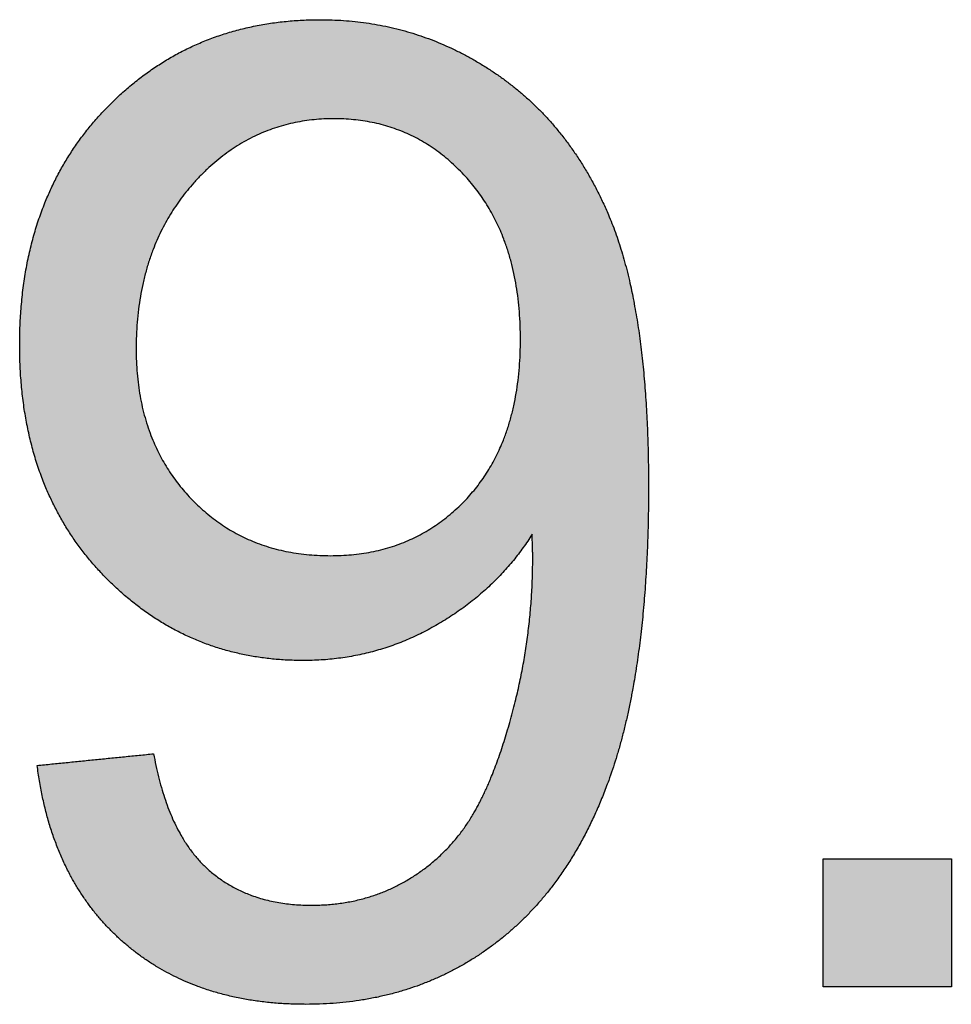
# Model space of a CAD drawing. Header units: millimetres. Extents: x -49 to 798, y -127 to 363.
# Tile 9 of 170: x 24.651 to 25.614, y -87.851 to -86.833. Entities that reach past the tile are written whole.
import ezdxf

# ---------------------------------------------------------------- set-up
doc = ezdxf.new("R2010")
doc.units = ezdxf.units.MM
doc.header["$MEASUREMENT"] = 0
doc.layers.add('grabado', color=3, linetype='Continuous', true_color=0x00ff00)

msp = doc.modelspace()

# ---------------------------------------------------------------- hatches: boundary and pattern name
at = {"layer": 'grabado'}
h = msp.add_hatch(color=256, dxfattribs=at)
h.paths.add_polyline_path([(24.6687, -87.6045), (24.6697, -87.6118), (24.6708, -87.6189), (24.672, -87.626), (24.6733, -87.633), (24.6748, -87.6399), (24.6763, -87.6466), (24.678, -87.6533), (24.6798, -87.6599), (24.6817, -87.6663), (24.6837, -87.6727), (24.6858, -87.6789), (24.6881, -87.6851), (24.6905, -87.6912), (24.6929, -87.6971), (24.6955, -87.703), (24.6982, -87.7087), (24.701, -87.7143), (24.704, -87.7199), (24.707, -87.7253), (24.7102, -87.7307), (24.7135, -87.7359), (24.7169, -87.741), (24.7204, -87.746), (24.724, -87.751), (24.7277, -87.7558), (24.7316, -87.7605), (24.7356, -87.7651), (24.7396, -87.7696), (24.7438, -87.774), (24.7481, -87.7783), (24.7526, -87.7825), (24.7571, -87.7866), (24.7618, -87.7906), (24.7665, -87.7945), (24.7713, -87.7982), (24.7762, -87.8018), (24.7811, -87.8053), (24.7862, -87.8087), (24.7913, -87.8119), (24.7966, -87.815), (24.8019, -87.818), (24.8072, -87.8208), (24.8127, -87.8235), (24.8183, -87.8261), (24.8239, -87.8286), (24.8296, -87.8309), (24.8354, -87.8332), (24.8413, -87.8353), (24.8473, -87.8372), (24.8533, -87.839), (24.8595, -87.8408), (24.8657, -87.8423), (24.872, -87.8438), (24.8784, -87.8451), (24.8849, -87.8463), (24.8914, -87.8474), (24.898, -87.8484), (24.9048, -87.8492), (24.9116, -87.8499), (24.9185, -87.8504), (24.9254, -87.8509), (24.9325, -87.8512), (24.9396, -87.8514), (24.9468, -87.8515), (24.9604, -87.8512), (24.9671, -87.8509), (24.9737, -87.8505), (24.9803, -87.85), (24.9869, -87.8494), (24.9933, -87.8486), (24.9998, -87.8478), (25.0061, -87.8468), (25.0124, -87.8457), (25.0187, -87.8445), (25.0249, -87.8431), (25.0311, -87.8417), (25.0372, -87.8401), (25.0432, -87.8385), (25.0492, -87.8367), (25.0551, -87.8348), (25.061, -87.8327), (25.0668, -87.8306), (25.0726, -87.8283), (25.0783, -87.826), (25.084, -87.8235), (25.0896, -87.8209), (25.0951, -87.8182), (25.1006, -87.8153), (25.106, -87.8124), (25.1114, -87.8093), (25.1168, -87.8062), (25.122, -87.8029), (25.1273, -87.7995), (25.1324, -87.7959), (25.1375, -87.7923), (25.1426, -87.7885), (25.1475, -87.7847), (25.1524, -87.7807), (25.1572, -87.7767), (25.162, -87.7725), (25.1666, -87.7682), (25.1712, -87.7638), (25.1757, -87.7593), (25.1801, -87.7547), (25.1844, -87.75), (25.1887, -87.7452), (25.1929, -87.7403), (25.197, -87.7353), (25.201, -87.7302), (25.2049, -87.725), (25.2088, -87.7196), (25.2126, -87.7142), (25.2163, -87.7086), (25.2199, -87.703), (25.2235, -87.6972), (25.227, -87.6914), (25.2304, -87.6854), (25.2369, -87.6731), (25.2432, -87.6605), (25.2491, -87.6474), (25.2547, -87.6338), (25.26, -87.6199), (25.265, -87.6054), (25.2697, -87.5904), (25.274, -87.5747), (25.278, -87.5584), (25.2817, -87.5415), (25.2851, -87.524), (25.2882, -87.5059), (25.2909, -87.4872), (25.2933, -87.4679), (25.2954, -87.448), (25.2972, -87.4274), (25.2986, -87.4063), (25.3006, -87.3621), (25.3012, -87.3156), (25.3006, -87.271), (25.2986, -87.2292), (25.2972, -87.2093), (25.2954, -87.1901), (25.2933, -87.1715), (25.2908, -87.1536), (25.2881, -87.1364), (25.285, -87.1199), (25.2816, -87.1041), (25.2779, -87.0889), (25.2738, -87.0744), (25.2717, -87.0674), (25.2694, -87.0606), (25.2671, -87.054), (25.2647, -87.0475), (25.2623, -87.0412), (25.2597, -87.035), (25.2544, -87.0231), (25.2487, -87.0115), (25.2428, -87.0003), (25.2365, -86.9894), (25.2333, -86.9841), (25.23, -86.9788), (25.2266, -86.9737), (25.2232, -86.9686), (25.2196, -86.9637), (25.216, -86.9588), (25.2123, -86.954), (25.2086, -86.9493), (25.2047, -86.9447), (25.2008, -86.9401), (25.1969, -86.9357), (25.1928, -86.9313), (25.1887, -86.927), (25.1845, -86.9228), (25.1802, -86.9187), (25.1758, -86.9147), (25.1714, -86.9108), (25.1669, -86.907), (25.1623, -86.9032), (25.1576, -86.8996), (25.1529, -86.896), (25.1481, -86.8925), (25.1432, -86.8891), (25.1382, -86.8858), (25.1332, -86.8825), (25.1282, -86.8794), (25.1231, -86.8764), (25.118, -86.8735), (25.1128, -86.8707), (25.1077, -86.868), (25.1025, -86.8654), (25.0972, -86.8628), (25.0919, -86.8604), (25.0866, -86.8581), (25.0813, -86.8559), (25.0759, -86.8538), (25.0705, -86.8518), (25.0651, -86.85), (25.0596, -86.8482), (25.0541, -86.8465), (25.0486, -86.8449), (25.043, -86.8434), (25.0374, -86.842), (25.0318, -86.8407), (25.0261, -86.8396), (25.0204, -86.8385), (25.0147, -86.8375), (25.0089, -86.8367), (25.0032, -86.8359), (24.9973, -86.8352), (24.9915, -86.8347), (24.9856, -86.8342), (24.9797, -86.8338), (24.9737, -86.8336), (24.9617, -86.8334), (24.9534, -86.8335), (24.9452, -86.8337), (24.937, -86.8342), (24.929, -86.8348), (24.9211, -86.8356), (24.9132, -86.8366), (24.9054, -86.8378), (24.8977, -86.8392), (24.8901, -86.8407), (24.8826, -86.8424), (24.8752, -86.8443), (24.8678, -86.8464), (24.8606, -86.8486), (24.8534, -86.8511), (24.8463, -86.8537), (24.8393, -86.8565), (24.8324, -86.8595), (24.8256, -86.8626), (24.8189, -86.866), (24.8122, -86.8695), (24.8057, -86.8732), (24.7992, -86.8771), (24.7928, -86.8811), (24.7866, -86.8854), (24.7803, -86.8898), (24.7742, -86.8944), (24.7682, -86.8992), (24.7623, -86.9041), (24.7564, -86.9093), (24.7506, -86.9146), (24.745, -86.9201), (24.7394, -86.9258), (24.7339, -86.9316), (24.7286, -86.9376), (24.7235, -86.9437), (24.7186, -86.9498), (24.7138, -86.9561), (24.7092, -86.9626), (24.7048, -86.9691), (24.7005, -86.9757), (24.6965, -86.9825), (24.6926, -86.9894), (24.6888, -86.9963), (24.6853, -87.0035), (24.6819, -87.0107), (24.6787, -87.018), (24.6757, -87.0255), (24.6728, -87.033), (24.6701, -87.0407), (24.6676, -87.0485), (24.6653, -87.0564), (24.6631, -87.0644), (24.6611, -87.0726), (24.6593, -87.0808), (24.6576, -87.0892), (24.6562, -87.0977), (24.6549, -87.1063), (24.6537, -87.115), (24.6528, -87.1239), (24.652, -87.1328), (24.6514, -87.1419), (24.651, -87.1511), (24.6507, -87.1604), (24.6506, -87.1698), (24.6507, -87.1789), (24.6509, -87.1879), (24.6514, -87.1968), (24.6519, -87.2056), (24.6527, -87.2143), (24.6536, -87.2228), (24.6547, -87.2313), (24.6559, -87.2396), (24.6573, -87.2479), (24.6589, -87.256), (24.6607, -87.264), (24.6626, -87.2719), (24.6647, -87.2797), (24.6669, -87.2873), (24.6693, -87.2949), (24.6719, -87.3023), (24.6747, -87.3097), (24.6776, -87.3169), (24.6806, -87.324), (24.6839, -87.331), (24.6873, -87.3379), (24.6909, -87.3447), (24.6946, -87.3514), (24.6985, -87.3579), (24.7026, -87.3644), (24.7068, -87.3707), (24.7113, -87.3769), (24.7158, -87.383), (24.7206, -87.389), (24.7255, -87.3949), (24.7306, -87.4007), (24.7358, -87.4063), (24.7412, -87.4118), (24.7466, -87.4172), (24.7521, -87.4224), (24.7577, -87.4274), (24.7633, -87.4322), (24.7691, -87.4368), (24.7749, -87.4413), (24.7808, -87.4456), (24.7867, -87.4497), (24.7927, -87.4536), (24.7988, -87.4574), (24.805, -87.461), (24.8113, -87.4644), (24.8176, -87.4676), (24.824, -87.4707), (24.8305, -87.4736), (24.837, -87.4763), (24.8436, -87.4789), (24.8503, -87.4812), (24.8571, -87.4834), (24.8639, -87.4854), (24.8709, -87.4873), (24.8778, -87.4889), (24.8849, -87.4904), (24.892, -87.4917), (24.8993, -87.4929), (24.9065, -87.4938), (24.9139, -87.4946), (24.9213, -87.4952), (24.9289, -87.4957), (24.9364, -87.4959), (24.9441, -87.496), (24.9533, -87.4959), (24.9624, -87.4955), (24.9714, -87.4948), (24.9803, -87.4938), (24.9891, -87.4925), (24.9979, -87.4909), (25.0066, -87.4891), (25.0152, -87.487), (25.0237, -87.4846), (25.0321, -87.4819), (25.0405, -87.4789), (25.0487, -87.4757), (25.0569, -87.4721), (25.065, -87.4683), (25.0731, -87.4642), (25.081, -87.4598), (25.0888, -87.4552), (25.0964, -87.4504), (25.1038, -87.4455), (25.1109, -87.4404), (25.1179, -87.4351), (25.1247, -87.4296), (25.1312, -87.424), (25.1375, -87.4182), (25.1437, -87.4122), (25.1496, -87.406), (25.1553, -87.3997), (25.1608, -87.3932), (25.1661, -87.3865), (25.1712, -87.3797), (25.1761, -87.3727), (25.1807, -87.3655), (25.1812, -87.3796), (25.1814, -87.3898), (25.1811, -87.4087), (25.1803, -87.4275), (25.1788, -87.4462), (25.1769, -87.4649), (25.1743, -87.4834), (25.1712, -87.5019), (25.1675, -87.5203), (25.1633, -87.5386), (25.1586, -87.5564), (25.1538, -87.5733), (25.1487, -87.5892), (25.1434, -87.6042), (25.1406, -87.6113), (25.1378, -87.6182), (25.135, -87.6249), (25.1321, -87.6313), (25.1291, -87.6375), (25.1261, -87.6435), (25.123, -87.6492), (25.1199, -87.6547), (25.1166, -87.66), (25.1133, -87.6652), (25.1098, -87.6702), (25.1061, -87.6751), (25.1023, -87.6799), (25.0984, -87.6845), (25.0943, -87.689), (25.0901, -87.6933), (25.0857, -87.6976), (25.0812, -87.7016), (25.0765, -87.7056), (25.0717, -87.7094), (25.0668, -87.7131), (25.0617, -87.7167), (25.0565, -87.7201), (25.0512, -87.7233), (25.0484, -87.7249), (25.0457, -87.7265), (25.0429, -87.7279), (25.0401, -87.7294), (25.0373, -87.7308), (25.0344, -87.7321), (25.0316, -87.7334), (25.0287, -87.7346), (25.0258, -87.7358), (25.0228, -87.7369), (25.0199, -87.738), (25.0169, -87.739), (25.0108, -87.7409), (25.0047, -87.7426), (24.9984, -87.7441), (24.9921, -87.7454), (24.9857, -87.7465), (24.9791, -87.7474), (24.9725, -87.7481), (24.9658, -87.7486), (24.959, -87.7489), (24.9521, -87.749), (24.9481, -87.749), (24.9441, -87.7489), (24.9401, -87.7487), (24.9362, -87.7485), (24.9323, -87.7481), (24.9285, -87.7477), (24.9248, -87.7473), (24.921, -87.7467), (24.9174, -87.7461), (24.9137, -87.7454), (24.9102, -87.7447), (24.9066, -87.7438), (24.9031, -87.7429), (24.8997, -87.7419), (24.8963, -87.7409), (24.8929, -87.7398), (24.8896, -87.7386), (24.8864, -87.7373), (24.8831, -87.736), (24.88, -87.7345), (24.8768, -87.7331), (24.8738, -87.7315), (24.8707, -87.7299), (24.8677, -87.7282), (24.8648, -87.7264), (24.8619, -87.7245), (24.8591, -87.7226), (24.8563, -87.7206), (24.8535, -87.7185), (24.8508, -87.7164), (24.8481, -87.7142), (24.8455, -87.7119), (24.8429, -87.7095), (24.8404, -87.7071), (24.8379, -87.7046), (24.8355, -87.7019), (24.8332, -87.6992), (24.8309, -87.6964), (24.8286, -87.6935), (24.8264, -87.6905), (24.8242, -87.6874), (24.8221, -87.6843), (24.8201, -87.681), (24.8181, -87.6777), (24.8162, -87.6743), (24.8143, -87.6708), (24.8124, -87.6672), (24.8106, -87.6635), (24.8089, -87.6597), (24.8072, -87.6558), (24.8056, -87.6519), (24.804, -87.6478), (24.8025, -87.6437), (24.801, -87.6395), (24.7982, -87.6308), (24.7956, -87.6217), (24.7933, -87.6123), (24.7911, -87.6025), (24.7892, -87.5924)], flags=0)
h.paths.add_polyline_path([(25.1687, -87.164), (25.1685, -87.1511), (25.1682, -87.1447), (25.1678, -87.1385), (25.1673, -87.1323), (25.1667, -87.1262), (25.166, -87.1202), (25.1652, -87.1143), (25.1643, -87.1084), (25.1633, -87.1027), (25.1622, -87.097), (25.1609, -87.0914), (25.1596, -87.0859), (25.1581, -87.0805), (25.1566, -87.0752), (25.1549, -87.0699), (25.1531, -87.0648), (25.1512, -87.0597), (25.1492, -87.0547), (25.1471, -87.0498), (25.1449, -87.0449), (25.1426, -87.0402), (25.1402, -87.0355), (25.1377, -87.031), (25.135, -87.0265), (25.1323, -87.0221), (25.1294, -87.0178), (25.1265, -87.0135), (25.1234, -87.0094), (25.1202, -87.0053), (25.1169, -87.0013), (25.1135, -86.9974), (25.11, -86.9937), (25.1065, -86.99), (25.1029, -86.9864), (25.0993, -86.983), (25.0956, -86.9797), (25.0919, -86.9765), (25.0881, -86.9734), (25.0842, -86.9705), (25.0803, -86.9676), (25.0764, -86.9649), (25.0724, -86.9623), (25.0683, -86.9599), (25.0642, -86.9575), (25.06, -86.9553), (25.0558, -86.9532), (25.0515, -86.9512), (25.0472, -86.9493), (25.0428, -86.9476), (25.0383, -86.946), (25.0338, -86.9445), (25.0293, -86.9431), (25.0247, -86.9418), (25.02, -86.9407), (25.0153, -86.9396), (25.0106, -86.9387), (25.0057, -86.938), (25.0009, -86.9373), (24.996, -86.9368), (24.991, -86.9363), (24.9859, -86.936), (24.9809, -86.9359), (24.9757, -86.9358), (24.9704, -86.9359), (24.9652, -86.9361), (24.9599, -86.9364), (24.9548, -86.9368), (24.9497, -86.9374), (24.9446, -86.9381), (24.9396, -86.939), (24.9346, -86.9399), (24.9297, -86.941), (24.9249, -86.9423), (24.9201, -86.9436), (24.9153, -86.9451), (24.9106, -86.9467), (24.9059, -86.9485), (24.9013, -86.9504), (24.8968, -86.9524), (24.8923, -86.9545), (24.8878, -86.9568), (24.8834, -86.9592), (24.8791, -86.9617), (24.8748, -86.9644), (24.8705, -86.9672), (24.8663, -86.9701), (24.8621, -86.9731), (24.858, -86.9763), (24.854, -86.9796), (24.85, -86.983), (24.846, -86.9866), (24.8421, -86.9903), (24.8383, -86.9941), (24.8345, -86.9981), (24.8307, -87.0022), (24.8271, -87.0063), (24.8235, -87.0106), (24.8201, -87.0149), (24.8167, -87.0194), (24.8135, -87.0238), (24.8105, -87.0284), (24.8075, -87.0331), (24.8046, -87.0378), (24.8019, -87.0426), (24.7993, -87.0475), (24.7968, -87.0524), (24.7944, -87.0575), (24.7921, -87.0626), (24.79, -87.0677), (24.7879, -87.073), (24.786, -87.0783), (24.7842, -87.0838), (24.7825, -87.0893), (24.7809, -87.0948), (24.7795, -87.1005), (24.7781, -87.1062), (24.7769, -87.112), (24.7758, -87.1179), (24.7748, -87.1238), (24.7739, -87.1299), (24.7732, -87.136), (24.7725, -87.1421), (24.772, -87.1484), (24.7716, -87.1547), (24.7713, -87.1612), (24.7711, -87.1676), (24.7711, -87.1742), (24.7711, -87.1801), (24.7713, -87.1859), (24.7716, -87.1917), (24.772, -87.1974), (24.7725, -87.203), (24.7731, -87.2085), (24.7738, -87.214), (24.7746, -87.2194), (24.7756, -87.2248), (24.7766, -87.23), (24.7778, -87.2352), (24.779, -87.2404), (24.7804, -87.2454), (24.7819, -87.2504), (24.7835, -87.2553), (24.7852, -87.2602), (24.787, -87.265), (24.789, -87.2697), (24.791, -87.2743), (24.7932, -87.2789), (24.7954, -87.2834), (24.7978, -87.2878), (24.8003, -87.2922), (24.8029, -87.2965), (24.8056, -87.3007), (24.8084, -87.3049), (24.8113, -87.309), (24.8144, -87.313), (24.8175, -87.3169), (24.8208, -87.3208), (24.8241, -87.3246), (24.8276, -87.3283), (24.8312, -87.332), (24.8348, -87.3355), (24.8385, -87.3389), (24.8422, -87.3422), (24.8461, -87.3454), (24.8499, -87.3485), (24.8539, -87.3514), (24.8579, -87.3543), (24.8619, -87.357), (24.866, -87.3596), (24.8702, -87.3621), (24.8745, -87.3645), (24.8788, -87.3667), (24.8831, -87.3689), (24.8876, -87.3709), (24.8921, -87.3728), (24.8966, -87.3746), (24.9012, -87.3763), (24.9059, -87.3778), (24.9106, -87.3793), (24.9154, -87.3806), (24.9203, -87.3818), (24.9252, -87.3829), (24.9302, -87.3839), (24.9353, -87.3848), (24.9404, -87.3855), (24.9455, -87.3862), (24.9508, -87.3867), (24.9561, -87.3871), (24.9614, -87.3874), (24.9669, -87.3875), (24.9723, -87.3876), (24.9777, -87.3875), (24.9829, -87.3874), (24.9881, -87.3871), (24.9933, -87.3867), (24.9984, -87.3862), (25.0034, -87.3855), (25.0084, -87.3848), (25.0133, -87.3839), (25.0182, -87.3829), (25.023, -87.3818), (25.0277, -87.3806), (25.0324, -87.3793), (25.037, -87.3778), (25.0415, -87.3763), (25.046, -87.3746), (25.0505, -87.3728), (25.0548, -87.3709), (25.0592, -87.3689), (25.0634, -87.3667), (25.0676, -87.3645), (25.0718, -87.3621), (25.0758, -87.3596), (25.0799, -87.357), (25.0838, -87.3543), (25.0877, -87.3514), (25.0916, -87.3485), (25.0954, -87.3454), (25.0991, -87.3422), (25.1027, -87.3389), (25.1064, -87.3355), (25.1099, -87.332), (25.1134, -87.3283), (25.1168, -87.3246), (25.1201, -87.3208), (25.1233, -87.3168), (25.1263, -87.3128), (25.1293, -87.3087), (25.1322, -87.3045), (25.1349, -87.3002), (25.1376, -87.2959), (25.1401, -87.2914), (25.1425, -87.2868), (25.1449, -87.2822), (25.1471, -87.2775), (25.1492, -87.2726), (25.1512, -87.2677), (25.1531, -87.2627), (25.1549, -87.2576), (25.1565, -87.2525), (25.1581, -87.2472), (25.1596, -87.2418), (25.1609, -87.2364), (25.1621, -87.2309), (25.1633, -87.2252), (25.1643, -87.2195), (25.1652, -87.2137), (25.166, -87.2078), (25.1667, -87.2018), (25.1673, -87.1958), (25.1678, -87.1896), (25.1682, -87.1833), (25.1685, -87.177)], flags=0)
h = msp.add_hatch(color=256, dxfattribs=at)
h.paths.add_polyline_path([(24.6687, -87.6045), (24.7892, -87.5924), (24.7911, -87.6025), (24.7933, -87.6123), (24.7956, -87.6217), (24.7982, -87.6308), (24.801, -87.6395), (24.8025, -87.6437), (24.804, -87.6478), (24.8056, -87.6519), (24.8072, -87.6558), (24.8089, -87.6597), (24.8106, -87.6635), (24.8124, -87.6672), (24.8143, -87.6708), (24.8162, -87.6743), (24.8181, -87.6777), (24.8201, -87.681), (24.8221, -87.6843), (24.8242, -87.6874), (24.8264, -87.6905), (24.8286, -87.6935), (24.8309, -87.6964), (24.8332, -87.6992), (24.8355, -87.7019), (24.8379, -87.7046), (24.8404, -87.7071), (24.8429, -87.7095), (24.8455, -87.7119), (24.8481, -87.7142), (24.8508, -87.7164), (24.8535, -87.7185), (24.8563, -87.7206), (24.8591, -87.7226), (24.8619, -87.7245), (24.8648, -87.7264), (24.8677, -87.7282), (24.8707, -87.7299), (24.8738, -87.7315), (24.8768, -87.7331), (24.88, -87.7345), (24.8831, -87.736), (24.8864, -87.7373), (24.8896, -87.7386), (24.8929, -87.7398), (24.8963, -87.7409), (24.8997, -87.7419), (24.9031, -87.7429), (24.9066, -87.7438), (24.9102, -87.7447), (24.9137, -87.7454), (24.9174, -87.7461), (24.921, -87.7467), (24.9248, -87.7473), (24.9285, -87.7477), (24.9323, -87.7481), (24.9362, -87.7485), (24.9401, -87.7487), (24.9441, -87.7489), (24.9481, -87.749), (24.9521, -87.749), (24.959, -87.7489), (24.9658, -87.7486), (24.9725, -87.7481), (24.9791, -87.7474), (24.9857, -87.7465), (24.9921, -87.7454), (24.9984, -87.7441), (25.0047, -87.7426), (25.0108, -87.7409), (25.0169, -87.739), (25.0199, -87.738), (25.0228, -87.7369), (25.0258, -87.7358), (25.0287, -87.7346), (25.0316, -87.7334), (25.0344, -87.7321), (25.0373, -87.7308), (25.0401, -87.7294), (25.0429, -87.7279), (25.0457, -87.7265), (25.0484, -87.7249), (25.0512, -87.7233), (25.0565, -87.7201), (25.0617, -87.7167), (25.0668, -87.7131), (25.0717, -87.7094), (25.0765, -87.7056), (25.0812, -87.7016), (25.0857, -87.6976), (25.0901, -87.6933), (25.0943, -87.689), (25.0984, -87.6845), (25.1023, -87.6799), (25.1061, -87.6751), (25.1098, -87.6702), (25.1133, -87.6652), (25.1166, -87.66), (25.1199, -87.6547), (25.123, -87.6492), (25.1261, -87.6435), (25.1291, -87.6375), (25.1321, -87.6313), (25.135, -87.6249), (25.1378, -87.6182), (25.1406, -87.6113), (25.1434, -87.6042), (25.1487, -87.5892), (25.1538, -87.5733), (25.1586, -87.5564), (25.1633, -87.5386), (25.1675, -87.5203), (25.1712, -87.5019), (25.1743, -87.4834), (25.1769, -87.4649), (25.1788, -87.4462), (25.1803, -87.4275), (25.1811, -87.4087), (25.1814, -87.3898), (25.1812, -87.3796), (25.1807, -87.3655), (25.1761, -87.3727), (25.1712, -87.3797), (25.1661, -87.3865), (25.1608, -87.3932), (25.1553, -87.3997), (25.1496, -87.406), (25.1437, -87.4122), (25.1375, -87.4182), (25.1312, -87.424), (25.1247, -87.4296), (25.1179, -87.4351), (25.1109, -87.4404), (25.1038, -87.4455), (25.0964, -87.4504), (25.0888, -87.4552), (25.081, -87.4598), (25.0731, -87.4642), (25.065, -87.4683), (25.0569, -87.4721), (25.0487, -87.4757), (25.0405, -87.4789), (25.0321, -87.4819), (25.0237, -87.4846), (25.0152, -87.487), (25.0066, -87.4891), (24.9979, -87.4909), (24.9891, -87.4925), (24.9803, -87.4938), (24.9714, -87.4948), (24.9624, -87.4955), (24.9533, -87.4959), (24.9441, -87.496), (24.9364, -87.4959), (24.9289, -87.4957), (24.9213, -87.4952), (24.9139, -87.4946), (24.9065, -87.4938), (24.8993, -87.4929), (24.892, -87.4917), (24.8849, -87.4904), (24.8778, -87.4889), (24.8709, -87.4873), (24.8639, -87.4854), (24.8571, -87.4834), (24.8503, -87.4812), (24.8436, -87.4789), (24.837, -87.4763), (24.8305, -87.4736), (24.824, -87.4707), (24.8176, -87.4676), (24.8113, -87.4644), (24.805, -87.461), (24.7988, -87.4574), (24.7927, -87.4536), (24.7867, -87.4497), (24.7808, -87.4456), (24.7749, -87.4413), (24.7691, -87.4368), (24.7633, -87.4322), (24.7577, -87.4274), (24.7521, -87.4224), (24.7466, -87.4172), (24.7412, -87.4118), (24.7358, -87.4063), (24.7306, -87.4007), (24.7255, -87.3949), (24.7206, -87.389), (24.7158, -87.383), (24.7113, -87.3769), (24.7068, -87.3707), (24.7026, -87.3644), (24.6985, -87.3579), (24.6946, -87.3514), (24.6909, -87.3447), (24.6873, -87.3379), (24.6839, -87.331), (24.6806, -87.324), (24.6776, -87.3169), (24.6747, -87.3097), (24.6719, -87.3023), (24.6693, -87.2949), (24.6669, -87.2873), (24.6647, -87.2797), (24.6626, -87.2719), (24.6607, -87.264), (24.6589, -87.256), (24.6573, -87.2479), (24.6559, -87.2396), (24.6547, -87.2313), (24.6536, -87.2228), (24.6527, -87.2143), (24.6519, -87.2056), (24.6514, -87.1968), (24.6509, -87.1879), (24.6507, -87.1789), (24.6506, -87.1698), (24.6507, -87.1604), (24.651, -87.1511), (24.6514, -87.1419), (24.652, -87.1328), (24.6528, -87.1239), (24.6537, -87.115), (24.6549, -87.1063), (24.6562, -87.0977), (24.6576, -87.0892), (24.6593, -87.0808), (24.6611, -87.0726), (24.6631, -87.0644), (24.6653, -87.0564), (24.6676, -87.0485), (24.6701, -87.0407), (24.6728, -87.033), (24.6757, -87.0255), (24.6787, -87.018), (24.6819, -87.0107), (24.6853, -87.0035), (24.6888, -86.9963), (24.6926, -86.9894), (24.6965, -86.9825), (24.7005, -86.9757), (24.7048, -86.9691), (24.7092, -86.9626), (24.7138, -86.9561), (24.7186, -86.9498), (24.7235, -86.9437), (24.7286, -86.9376), (24.7339, -86.9316), (24.7394, -86.9258), (24.745, -86.9201), (24.7506, -86.9146), (24.7564, -86.9093), (24.7623, -86.9041), (24.7682, -86.8992), (24.7742, -86.8944), (24.7803, -86.8898), (24.7866, -86.8854), (24.7928, -86.8811), (24.7992, -86.8771), (24.8057, -86.8732), (24.8122, -86.8695), (24.8189, -86.866), (24.8256, -86.8626), (24.8324, -86.8595), (24.8393, -86.8565), (24.8463, -86.8537), (24.8534, -86.8511), (24.8606, -86.8486), (24.8678, -86.8464), (24.8752, -86.8443), (24.8826, -86.8424), (24.8901, -86.8407), (24.8977, -86.8392), (24.9054, -86.8378), (24.9132, -86.8366), (24.9211, -86.8356), (24.929, -86.8348), (24.937, -86.8342), (24.9452, -86.8337), (24.9534, -86.8335), (24.9617, -86.8334), (24.9737, -86.8336), (24.9797, -86.8338), (24.9856, -86.8342), (24.9915, -86.8347), (24.9973, -86.8352), (25.0032, -86.8359), (25.0089, -86.8367), (25.0147, -86.8375), (25.0204, -86.8385), (25.0261, -86.8396), (25.0318, -86.8407), (25.0374, -86.842), (25.043, -86.8434), (25.0486, -86.8449), (25.0541, -86.8465), (25.0596, -86.8482), (25.0651, -86.85), (25.0705, -86.8518), (25.0759, -86.8538), (25.0813, -86.8559), (25.0866, -86.8581), (25.0919, -86.8604), (25.0972, -86.8628), (25.1025, -86.8654), (25.1077, -86.868), (25.1128, -86.8707), (25.118, -86.8735), (25.1231, -86.8764), (25.1282, -86.8794), (25.1332, -86.8825), (25.1382, -86.8858), (25.1432, -86.8891), (25.1481, -86.8925), (25.1529, -86.896), (25.1576, -86.8996), (25.1623, -86.9032), (25.1669, -86.907), (25.1714, -86.9108), (25.1758, -86.9147), (25.1802, -86.9187), (25.1845, -86.9228), (25.1887, -86.927), (25.1928, -86.9313), (25.1969, -86.9357), (25.2008, -86.9401), (25.2047, -86.9447), (25.2086, -86.9493), (25.2123, -86.954), (25.216, -86.9588), (25.2196, -86.9637), (25.2232, -86.9686), (25.2266, -86.9737), (25.23, -86.9788), (25.2333, -86.9841), (25.2365, -86.9894), (25.2428, -87.0003), (25.2487, -87.0115), (25.2544, -87.0231), (25.2597, -87.035), (25.2623, -87.0412), (25.2647, -87.0475), (25.2671, -87.054), (25.2694, -87.0606), (25.2717, -87.0674), (25.2738, -87.0744), (25.2779, -87.0889), (25.2816, -87.1041), (25.285, -87.1199), (25.2881, -87.1364), (25.2908, -87.1536), (25.2933, -87.1715), (25.2954, -87.1901), (25.2972, -87.2093), (25.2986, -87.2292), (25.3006, -87.271), (25.3012, -87.3156), (25.3006, -87.3621), (25.2986, -87.4063), (25.2972, -87.4274), (25.2954, -87.448), (25.2933, -87.4679), (25.2909, -87.4872), (25.2882, -87.5059), (25.2851, -87.524), (25.2817, -87.5415), (25.278, -87.5584), (25.274, -87.5747), (25.2697, -87.5904), (25.265, -87.6054), (25.26, -87.6199), (25.2547, -87.6338), (25.2491, -87.6474), (25.2432, -87.6605), (25.2369, -87.6731), (25.2304, -87.6854), (25.227, -87.6914), (25.2235, -87.6972), (25.2199, -87.703), (25.2163, -87.7086), (25.2126, -87.7142), (25.2088, -87.7196), (25.2049, -87.725), (25.201, -87.7302), (25.197, -87.7353), (25.1929, -87.7403), (25.1887, -87.7452), (25.1844, -87.75), (25.1801, -87.7547), (25.1757, -87.7593), (25.1712, -87.7638), (25.1666, -87.7682), (25.162, -87.7725), (25.1572, -87.7767), (25.1524, -87.7807), (25.1475, -87.7847), (25.1426, -87.7885), (25.1375, -87.7923), (25.1324, -87.7959), (25.1273, -87.7995), (25.122, -87.8029), (25.1168, -87.8062), (25.1114, -87.8093), (25.106, -87.8124), (25.1006, -87.8153), (25.0951, -87.8182), (25.0896, -87.8209), (25.084, -87.8235), (25.0783, -87.826), (25.0726, -87.8283), (25.0668, -87.8306), (25.061, -87.8327), (25.0551, -87.8348), (25.0492, -87.8367), (25.0432, -87.8385), (25.0372, -87.8401), (25.0311, -87.8417), (25.0249, -87.8431), (25.0187, -87.8445), (25.0124, -87.8457), (25.0061, -87.8468), (24.9998, -87.8478), (24.9933, -87.8486), (24.9869, -87.8494), (24.9803, -87.85), (24.9737, -87.8505), (24.9671, -87.8509), (24.9604, -87.8512), (24.9468, -87.8515), (24.9396, -87.8514), (24.9325, -87.8512), (24.9254, -87.8509), (24.9185, -87.8504), (24.9116, -87.8499), (24.9048, -87.8492), (24.898, -87.8484), (24.8914, -87.8474), (24.8849, -87.8463), (24.8784, -87.8451), (24.872, -87.8438), (24.8657, -87.8423), (24.8595, -87.8408), (24.8533, -87.839), (24.8473, -87.8372), (24.8413, -87.8353), (24.8354, -87.8332), (24.8296, -87.8309), (24.8239, -87.8286), (24.8183, -87.8261), (24.8127, -87.8235), (24.8072, -87.8208), (24.8019, -87.818), (24.7966, -87.815), (24.7913, -87.8119), (24.7862, -87.8087), (24.7811, -87.8053), (24.7762, -87.8018), (24.7713, -87.7982), (24.7665, -87.7945), (24.7618, -87.7906), (24.7571, -87.7866), (24.7526, -87.7825), (24.7481, -87.7783), (24.7438, -87.774), (24.7396, -87.7696), (24.7356, -87.7651), (24.7316, -87.7605), (24.7277, -87.7558), (24.724, -87.751), (24.7204, -87.746), (24.7169, -87.741), (24.7135, -87.7359), (24.7102, -87.7307), (24.707, -87.7253), (24.704, -87.7199), (24.701, -87.7143), (24.6982, -87.7087), (24.6955, -87.703), (24.6929, -87.6971), (24.6905, -87.6912), (24.6881, -87.6851), (24.6858, -87.6789), (24.6837, -87.6727), (24.6817, -87.6663), (24.6798, -87.6599), (24.678, -87.6533), (24.6763, -87.6466), (24.6748, -87.6399), (24.6733, -87.633), (24.672, -87.626), (24.6708, -87.6189), (24.6697, -87.6118)], flags=0)
h.paths.add_polyline_path([(25.1687, -87.164), (25.1685, -87.177), (25.1682, -87.1833), (25.1678, -87.1896), (25.1673, -87.1958), (25.1667, -87.2018), (25.166, -87.2078), (25.1652, -87.2137), (25.1643, -87.2195), (25.1633, -87.2252), (25.1621, -87.2309), (25.1609, -87.2364), (25.1596, -87.2418), (25.1581, -87.2472), (25.1565, -87.2525), (25.1549, -87.2576), (25.1531, -87.2627), (25.1512, -87.2677), (25.1492, -87.2726), (25.1471, -87.2775), (25.1449, -87.2822), (25.1425, -87.2868), (25.1401, -87.2914), (25.1376, -87.2959), (25.1349, -87.3002), (25.1322, -87.3045), (25.1293, -87.3087), (25.1263, -87.3128), (25.1233, -87.3168), (25.1201, -87.3208), (25.1168, -87.3246), (25.1134, -87.3283), (25.1099, -87.332), (25.1064, -87.3355), (25.1027, -87.3389), (25.0991, -87.3422), (25.0954, -87.3454), (25.0916, -87.3485), (25.0877, -87.3514), (25.0838, -87.3543), (25.0799, -87.357), (25.0758, -87.3596), (25.0718, -87.3621), (25.0676, -87.3645), (25.0634, -87.3667), (25.0592, -87.3689), (25.0548, -87.3709), (25.0505, -87.3728), (25.046, -87.3746), (25.0415, -87.3763), (25.037, -87.3778), (25.0324, -87.3793), (25.0277, -87.3806), (25.023, -87.3818), (25.0182, -87.3829), (25.0133, -87.3839), (25.0084, -87.3848), (25.0034, -87.3855), (24.9984, -87.3862), (24.9933, -87.3867), (24.9881, -87.3871), (24.9829, -87.3874), (24.9777, -87.3875), (24.9723, -87.3876), (24.9669, -87.3875), (24.9614, -87.3874), (24.9561, -87.3871), (24.9508, -87.3867), (24.9455, -87.3862), (24.9404, -87.3855), (24.9353, -87.3848), (24.9302, -87.3839), (24.9252, -87.3829), (24.9203, -87.3818), (24.9154, -87.3806), (24.9106, -87.3793), (24.9059, -87.3778), (24.9012, -87.3763), (24.8966, -87.3746), (24.8921, -87.3728), (24.8876, -87.3709), (24.8831, -87.3689), (24.8788, -87.3667), (24.8745, -87.3645), (24.8702, -87.3621), (24.866, -87.3596), (24.8619, -87.357), (24.8579, -87.3543), (24.8539, -87.3514), (24.8499, -87.3485), (24.8461, -87.3454), (24.8422, -87.3422), (24.8385, -87.3389), (24.8348, -87.3355), (24.8312, -87.332), (24.8276, -87.3283), (24.8241, -87.3246), (24.8208, -87.3208), (24.8175, -87.3169), (24.8144, -87.313), (24.8113, -87.309), (24.8084, -87.3049), (24.8056, -87.3007), (24.8029, -87.2965), (24.8003, -87.2922), (24.7978, -87.2878), (24.7954, -87.2834), (24.7932, -87.2789), (24.791, -87.2743), (24.789, -87.2697), (24.787, -87.265), (24.7852, -87.2602), (24.7835, -87.2553), (24.7819, -87.2504), (24.7804, -87.2454), (24.779, -87.2404), (24.7778, -87.2352), (24.7766, -87.23), (24.7756, -87.2248), (24.7746, -87.2194), (24.7738, -87.214), (24.7731, -87.2085), (24.7725, -87.203), (24.772, -87.1974), (24.7716, -87.1917), (24.7713, -87.1859), (24.7711, -87.1801), (24.7711, -87.1742), (24.7711, -87.1676), (24.7713, -87.1612), (24.7716, -87.1547), (24.772, -87.1484), (24.7725, -87.1421), (24.7732, -87.136), (24.7739, -87.1299), (24.7748, -87.1238), (24.7758, -87.1179), (24.7769, -87.112), (24.7781, -87.1062), (24.7795, -87.1005), (24.7809, -87.0948), (24.7825, -87.0893), (24.7842, -87.0838), (24.786, -87.0783), (24.7879, -87.073), (24.79, -87.0677), (24.7921, -87.0626), (24.7944, -87.0575), (24.7968, -87.0524), (24.7993, -87.0475), (24.8019, -87.0426), (24.8046, -87.0378), (24.8075, -87.0331), (24.8105, -87.0284), (24.8135, -87.0238), (24.8167, -87.0194), (24.8201, -87.0149), (24.8235, -87.0106), (24.8271, -87.0063), (24.8307, -87.0022), (24.8345, -86.9981), (24.8383, -86.9941), (24.8421, -86.9903), (24.846, -86.9866), (24.85, -86.983), (24.854, -86.9796), (24.858, -86.9763), (24.8621, -86.9731), (24.8663, -86.9701), (24.8705, -86.9672), (24.8748, -86.9644), (24.8791, -86.9617), (24.8834, -86.9592), (24.8878, -86.9568), (24.8923, -86.9545), (24.8968, -86.9524), (24.9013, -86.9504), (24.9059, -86.9485), (24.9106, -86.9467), (24.9153, -86.9451), (24.9201, -86.9436), (24.9249, -86.9423), (24.9297, -86.941), (24.9346, -86.9399), (24.9396, -86.939), (24.9446, -86.9381), (24.9497, -86.9374), (24.9548, -86.9368), (24.9599, -86.9364), (24.9652, -86.9361), (24.9704, -86.9359), (24.9757, -86.9358), (24.9809, -86.9359), (24.9859, -86.936), (24.991, -86.9363), (24.996, -86.9368), (25.0009, -86.9373), (25.0057, -86.938), (25.0106, -86.9387), (25.0153, -86.9396), (25.02, -86.9407), (25.0247, -86.9418), (25.0293, -86.9431), (25.0338, -86.9445), (25.0383, -86.946), (25.0428, -86.9476), (25.0472, -86.9493), (25.0515, -86.9512), (25.0558, -86.9532), (25.06, -86.9553), (25.0642, -86.9575), (25.0683, -86.9599), (25.0724, -86.9623), (25.0764, -86.9649), (25.0803, -86.9676), (25.0842, -86.9705), (25.0881, -86.9734), (25.0919, -86.9765), (25.0956, -86.9797), (25.0993, -86.983), (25.1029, -86.9864), (25.1065, -86.99), (25.11, -86.9937), (25.1135, -86.9974), (25.1169, -87.0013), (25.1202, -87.0053), (25.1234, -87.0094), (25.1265, -87.0135), (25.1294, -87.0178), (25.1323, -87.0221), (25.135, -87.0265), (25.1377, -87.031), (25.1402, -87.0355), (25.1426, -87.0402), (25.1449, -87.0449), (25.1471, -87.0498), (25.1492, -87.0547), (25.1512, -87.0597), (25.1531, -87.0648), (25.1549, -87.0699), (25.1566, -87.0752), (25.1581, -87.0805), (25.1596, -87.0859), (25.1609, -87.0914), (25.1622, -87.097), (25.1633, -87.1027), (25.1643, -87.1084), (25.1652, -87.1143), (25.166, -87.1202), (25.1667, -87.1262), (25.1673, -87.1323), (25.1678, -87.1385), (25.1682, -87.1447), (25.1685, -87.1511)], flags=0)
for points in [[(25.4819, -87.8334), (25.6145, -87.8334), (25.6145, -87.7009), (25.4819, -87.7009)], [(25.4819, -87.8334), (25.4819, -87.7009), (25.6145, -87.7009), (25.6145, -87.8334)]]:
    msp.add_hatch(color=256, dxfattribs=at).paths.add_polyline_path(points, flags=0)

# ---------------------------------------------------------------- linework, layer by layer
for points in [[(24.7394, -86.9258), (24.8281, -86.8334), (24.9617, -86.8334)], [(24.9617, -86.8334), (25.0583, -86.8334), (25.1382, -86.8858)], [(25.1382, -86.8858), (25.2182, -86.9381), (25.2597, -87.035)], [(24.6506, -87.1698), (24.6506, -87.0182), (24.7394, -86.9258)], [(24.9757, -86.9358), (24.8903, -86.9358), (24.8307, -87.0022)], [(25.1135, -86.9974), (25.0584, -86.9358), (24.9757, -86.9358)], [(24.8307, -87.0022), (24.7711, -87.0685), (24.7711, -87.1742)], [(25.1687, -87.164), (25.1687, -87.0591), (25.1135, -86.9974)], [(25.2597, -87.035), (25.3012, -87.132), (25.3012, -87.3156)], [(25.1134, -87.3283), (25.1687, -87.2691), (25.1687, -87.164)], [(24.7358, -87.4063), (24.6506, -87.3166), (24.6506, -87.1698)], [(24.7711, -87.1742), (24.7711, -87.2691), (24.8276, -87.3283)], [(25.3012, -87.3156), (25.3012, -87.5067), (25.26, -87.6199)], [(24.8276, -87.3283), (24.8841, -87.3876), (24.9723, -87.3876)], [(24.9723, -87.3876), (25.0581, -87.3876), (25.1134, -87.3283)], [(25.1807, -87.3655), (25.1442, -87.4236), (25.081, -87.4598)], [(25.1814, -87.3898), (25.1814, -87.3817), (25.1807, -87.3655)], [(25.1633, -87.5386), (25.1814, -87.4655), (25.1814, -87.3898)], [(24.9441, -87.496), (24.821, -87.496), (24.7358, -87.4063)], [(25.081, -87.4598), (25.0178, -87.496), (24.9441, -87.496)], [(25.1199, -87.6547), (25.1451, -87.6117), (25.1633, -87.5386)], [(24.6687, -87.6045), (24.7289, -87.5984), (24.7892, -87.5924)], [(24.7892, -87.5924), (24.8039, -87.6748), (24.8455, -87.7119)], [(24.7571, -87.7866), (24.6836, -87.7218), (24.6687, -87.6045)], [(25.26, -87.6199), (25.2189, -87.7331), (25.1375, -87.7923)], [(25.0512, -87.7233), (25.0946, -87.6977), (25.1199, -87.6547)], [(25.4819, -87.8334), (25.4819, -87.7671), (25.4819, -87.7009)], [(25.4819, -87.7009), (25.5482, -87.7009), (25.6145, -87.7009)], [(25.6145, -87.7009), (25.6145, -87.7671), (25.6145, -87.8334)], [(24.8455, -87.7119), (24.8871, -87.749), (24.9521, -87.749)], [(24.9521, -87.749), (25.0077, -87.749), (25.0512, -87.7233)], [(24.9468, -87.8515), (24.8307, -87.8515), (24.7571, -87.7866)], [(25.1375, -87.7923), (25.0562, -87.8515), (24.9468, -87.8515)], [(25.6145, -87.8334), (25.5482, -87.8334), (25.4819, -87.8334)]]:
    msp.add_open_spline(points, degree=2, dxfattribs=at)

doc.saveas('drawing.dxf')
